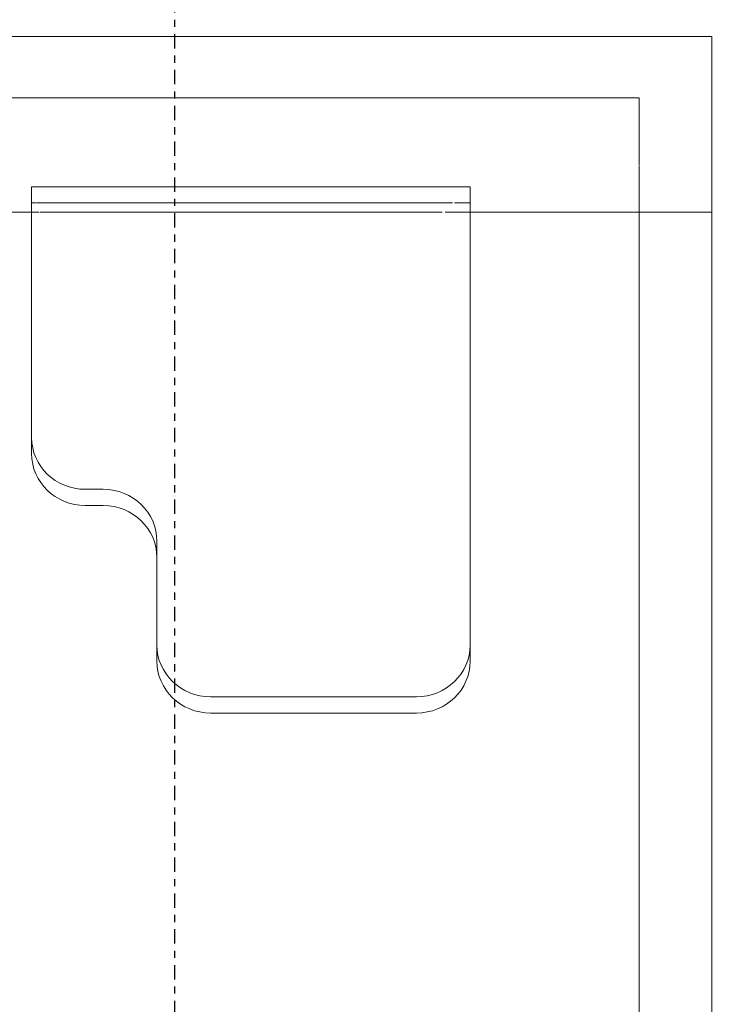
# Model space of a CAD drawing. Header units: millimetres. Extents: x -80560 to 110805, y -11020 to 52719.
# Tile 133 of 184: x 67208 to 67600, y 41389 to 41939. Entities that reach past the tile are written whole.
import ezdxf

# ---------------------------------------------------------------- set-up
doc = ezdxf.new("R2010")
doc.units = ezdxf.units.MM
doc.linetypes.add('CENTER2', pattern=[20, 8, -4, 4, -4])
for name, color, linetype, lineweight in [('A-ANNO-DIMS', 211, 'Continuous', 9), ('A-ANNO-DIMS-100', 211, 'Continuous', 9), ('I-FURN', 30, 'Continuous', 18), ('S-GRID', 1, 'Continuous', 9)]:
    doc.layers.add(name, color=color, linetype=linetype, lineweight=lineweight)
doc.styles.add('Arial_5', font='arial.ttf', dxfattribs={"width": 0.7, "height": 180})
doc.dimstyles.new('n3o_1_8_1', dxfattribs={"dimscale": 304.8, "dimtxt": 183.646692, "dimasz": 0.492126, "dimexe": 0.246063, "dimexo": 0.0625, "dimgap": 0.032808, "dimtad": 1, "dimdec": 0, "dimdsep": 46, "dimtxsty": 'Arial_5', "dimblk1": 'OBLIQUE', "dimblk2": 'OBLIQUE', "dimsah": 1, "dimcen": 0.09, "dimdle": 0.246063, "dimazin": 0, "dimtfac": 1, "dimtdec": 4, "dimtix": 1, "dimtmove": 2, "dimatfit": 3, "dimfxl": 0.246063, "dimfxlon": 1, "dimtvp": 1, "dimtolj": 1, "dimtzin": 0, "dimarcsym": 2})

# ---------------------------------------------------------------- blocks, each defined once
blk = doc.blocks.new('82_kopieerapparaat_Sharp - std-V178-DO_01 eerste verdieping')
at = {"layer": 'I-FURN'}
for p, q in [((-330, 300), (-330, -200)), ((-330, 300), (-315, 300)), ((-330, -200), (-330, 300)), ((-330, -200), (-330, 300)), ((-330, 300), (-330, -200)), ((-330, 300), (-330, -200)), ((-330, -200), (-330, 300)), ((-315.6, 300), (-329.49, 300)), ((-315.6, 300), (-329.49, 300)), ((-315.6, 300), (-329.49, 300)), ((-315.6, 300), (-329.49, 300)), ((-329.49, 300), (-315.6, 300)), ((-315, 300), (-261.51, 300)), ((318.74, 300), (-315, 300)), ((318.74, 300), (-315, 300)), ((318.74, 300), (-315, 300)), ((318.74, 300), (-315, 300)), ((-315, 300), (318.74, 300)), ((-261.51, 300), (-247.02, 300)), ((-247.02, 300), (-231.88, 300)), ((-231.88, 300), (243.12, 300)), ((-231.88, 165), (-231.88, 300)), ((-257.94, 259.42), (-295.83, 259.42)), ((-295.83, 259.42), (-295.83, -200)), ((-295.83, -200), (-295.83, 259.42)), ((-295.83, 259.42), (-257.94, 259.42)), ((-254.3, 259.42), (-257.63, 259.42)), ((-257.63, 259.42), (-254.3, 259.42)), ((-251.16, 259.42), (-254.01, 259.42)), ((-254.01, 259.42), (-251.16, 259.42)), ((-248.71, 259.42), (-250.9, 259.42)), ((-250.9, 259.42), (-248.71, 259.42)), ((-247.14, 259.42), (-248.52, 259.42)), ((-248.52, 259.42), (-247.14, 259.42)), ((261.84, 259.42), (-247.02, 259.42)), ((-247.02, 259.42), (261.84, 259.42)), ((9.85, 165), (-246.12, 165)), ((-246.12, 165), (-246.12, -80)), ((-237.06, 165), (-246.12, 165)), ((-237.06, 156.16), (-237.06, 165)), ((-237.06, 165), (18.91, 165)), ((-231.88, 151.11), (-231.88, 165)), ((18.91, 165), (9.85, 165)), ((-237.06, -77.12), (-237.06, 155.05)), ((-231.88, -75.47), (-231.88, 149.36)), ((38.83, 20), (38.83, 135)), ((47.89, 135), (47.89, 20)), ((-48.1, -10), (9.85, -10)), ((18.91, -10), (-39.04, -10)), ((9.85, -10), (18.91, -10)), ((-77.08, -50), (-77.08, -40)), ((-68.02, -40), (-68.02, -50)), ((-231.88, -80), (-231.88, -76)), ((-246.12, -80), (-106.06, -80)), ((-246.12, -80), (-237.06, -80)), ((-237.06, -80), (-237.06, -77.46)), ((-97, -80), (-237.06, -80)), ((-231.88, -200), (-231.88, -80)), ((-106.06, -80), (-97, -80))]:
    blk.add_line(p, q, dxfattribs=at)
for centre, start_param, end_param in [((9.85, 135), 4.712389, 6.283185), ((18.91, 135), 4.712389, 6.283185), ((9.85, 20), 3.141593, 4.712389), ((18.91, 20), 3.141593, 4.712389), ((-48.1, -40), 0, 1.570796), ((-39.04, -40), 0, 1.570796), ((-106.06, -50), 3.141593, 4.712389), ((-97, -50), 3.141593, 4.712389)]:
    blk.add_ellipse(centre, major_axis=(0, 30), ratio=0.965926, start_param=start_param, end_param=end_param, dxfattribs=at)
blk = doc.blocks.new('DIMBLOCK313-DO_01 eerste verdieping')
at = {"layer": 'A-ANNO-DIMS-100'}
for p, q in [((67691.8, 47839.5), (67616.8, 47914.5)), ((67691.8, 40120), (67691.8, 47914.5)), ((67616.8, 47839.5), (67766.8, 47839.5)), ((67691.8, 47839.5), (67616.8, 47839.5)), ((67691.8, 47839.5), (67766.8, 47764.5)), ((67691.8, 40120), (67616.8, 40195)), ((67616.8, 40120), (67766.8, 40120)), ((67691.8, 40120), (67616.8, 40120)), ((67691.8, 40120), (67766.8, 40045))]:
    blk.add_line(p, q, dxfattribs=at)
at = {"layer": 'A-ANNO-DIMS-100', "color": 0, "insert": (67448.12, 44427.99), "char_height": 180, "width": 461.0945, "attachment_point": 1, "rotation": 90, "line_spacing_factor": 0.941778, "style": 'Arial_5'}
blk.add_mtext('7720', dxfattribs=at)
blk = doc.blocks.new('_Oblique')
at = {"color": 0, "linetype": 'ByBlock', "lineweight": -2}
blk.add_line((-0.5, -0.5), (0.5, 0.5), dxfattribs=at)

msp = doc.modelspace()

# ---------------------------------------------------------------- linework, layer by layer
at = {"layer": 'S-GRID', "linetype": 'CENTER2', "lineweight": 25}
msp.add_line((67294.82, 4383.34), (67294.82, 52119.14), dxfattribs=at)

# ---------------------------------------------------------------- block references
at = {"layer": 'I-FURN', "rotation": 269.9999999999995}
msp.add_blockref('82_kopieerapparaat_Sharp - std-V178-DO_01 eerste verdieping', (67294.82, 41600), dxfattribs=at)

# ---------------------------------------------------------------- dimensions: what is measured, and where the dimension line sits
at = {"layer": 'A-ANNO-DIMS'}
dim = msp.add_linear_dim(base=(67691.79671437, 47839.49999999), p1=(67616.79671437, 40119.99999999), p2=(67616.79671437, 47839.49999999), angle=90, dimstyle='n3o_1_8_1', override={"dimpost": '<>', "dimfxl": 7719.5}, dxfattribs=at)
dim.commit()
dim.dimension.update_dxf_attribs({"geometry": 'DIMBLOCK313-DO_01 eerste verdieping', "text_midpoint": (67568.11537364, 44658.53418648), "dimtype": 160, "text_rotation": 90})

doc.saveas('drawing.dxf')
